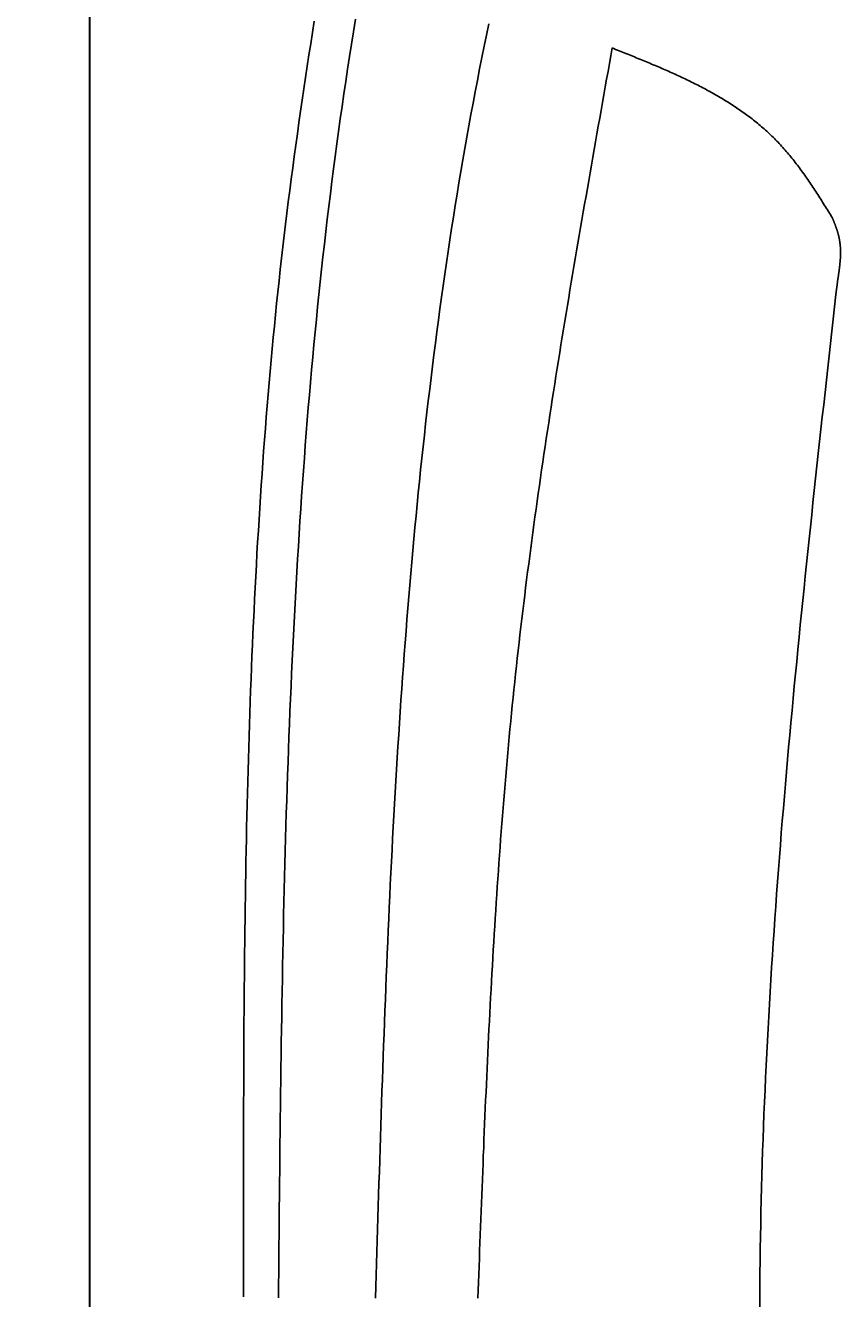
# Model space of a CAD drawing. Extents: x 715 to 7297, y 217 to 5760.
# Tile 17 of 89: x 1153 to 1391, y 4083 to 4454. Entities that reach past the tile are written whole.
import ezdxf

# ---------------------------------------------------------------- set-up
doc = ezdxf.new("R2010")
doc.units = 0
doc.layers.get('0').update_dxf_attribs({"linetype": 'CONTINUOUS'})
doc.layers.get('DEFPOINTS').update_dxf_attribs({"linetype": 'CONTINUOUS'})
doc.layers.add('4', color=3, linetype='CONTINUOUS')
doc.layers.add('CAR', color=1, linetype='CONTINUOUS')
doc.styles.get("Standard").update_dxf_attribs({"font": 'ISOCP.SHX'})
doc.dimstyles.get("Standard").update_dxf_attribs({"dimtxt": 2.5, "dimasz": 2.5, "dimexe": 1.25, "dimexo": 0.625, "dimtad": 1, "dimcen": 2.5, "dimazin": 3, "dimtfac": 1, "dimtmove": 0, "dimatfit": 3})

# ---------------------------------------------------------------- blocks, each defined once
blk = doc.blocks.new('PUNKT')
at = {"layer": '4', "color": 0, "linetype": 'BYBLOCK'}
blk.add_line((-0.5, 0), (-1, 0), dxfattribs=at)
at = {"layer": '4', "color": 0, "linetype": 'BYBLOCK', "const_width": 0.5}
blk.add_lwpolyline([(-0.25, 0, 1), (0.25, 0, 1)], format="xyb", close=True, dxfattribs=at)
blk = doc.blocks.new('*U18')
at = {"layer": '4', "color": 2}
blk.add_text('500', height=70, rotation=90, dxfattribs=at).set_placement((785.85, 2663.74))
blk = doc.blocks.new('*D4')
at = {"layer": '4'}
for p, q in [((1352.77, 5237.27), (775.85, 5237.27)), ((815.85, 277.27), (815.85, 5197.27)), ((1352.77, 237.27), (775.85, 237.27))]:
    blk.add_line(p, q, dxfattribs=at)
at = {"layer": 'DEFPOINTS', "color": 0}
for p in [(815.85, 5237.27), (1372.77, 5237.27), (1372.77, 237.27)]:
    blk.add_point(p, dxfattribs=at)
blk.add_blockref('*U18', (0, 0))
at = {"layer": '4', "xscale": 40, "yscale": 40, "zscale": 40}
for p, rotation in [((815.85, 5237.27), 90), ((815.85, 237.27), 270)]:
    blk.add_blockref('PUNKT', p, dxfattribs=dict(at, rotation=rotation))

msp = doc.modelspace()

# ---------------------------------------------------------------- linework, layer by layer
for p, q in [((1171.626, 5090.337), (1171.717, 437.271)), ((1171.672, 2787.271), (1171.717, 5087.271)), ((1171.717, 332.271), (1171.578, 5084.271))]:
    msp.add_line(p, q)
at = {"layer": 'CAR'}
for points in [[(1237.13, 4455.42, 0), (1236.6, 4452.14, 0), (1236.08, 4448.85, 0), (1235.57, 4445.57, 0), (1235.07, 4442.29, 0), (1234.57, 4439, 0), (1234.08, 4435.71, 0), (1233.59, 4432.43, 0), (1233.11, 4429.14, 0), (1232.64, 4425.85, 0), (1232.18, 4422.56, 0), (1231.72, 4419.27, 0), (1231.27, 4415.98, 0), (1230.83, 4412.69, 0), (1230.4, 4409.4, 0), (1229.97, 4406.1, 0), (1229.55, 4402.81, 0), (1229.14, 4399.51, 0), (1228.74, 4396.22, 0), (1228.34, 4392.92, 0), (1227.96, 4389.62, 0), (1227.58, 4386.33, 0), (1227.21, 4383.03, 0), (1226.85, 4379.73, 0), (1226.5, 4376.43, 0), (1226.15, 4373.12, 0), (1225.82, 4369.82, 0), (1225.49, 4366.52, 0), (1225.17, 4363.21, 0), (1224.85, 4359.91, 0), (1224.55, 4356.6, 0), (1224.25, 4353.29, 0), (1223.96, 4349.99, 0), (1223.67, 4346.68, 0), (1223.4, 4343.37, 0), (1223.13, 4340.06, 0), (1222.87, 4336.75, 0), (1222.61, 4333.44, 0), (1222.36, 4330.13, 0), (1222.12, 4326.81, 0), (1221.89, 4323.5, 0), (1221.66, 4320.18, 0), (1221.43, 4316.87, 0), (1221.22, 4313.55, 0), (1221.01, 4310.24, 0), (1220.81, 4306.92, 0), (1220.61, 4303.6, 0), (1220.42, 4300.29, 0), (1220.23, 4296.97, 0), (1220.05, 4293.65, 0), (1219.88, 4290.33, 0), (1219.71, 4287.01, 0), (1219.55, 4283.68, 0), (1219.39, 4280.36, 0), (1219.24, 4277.04, 0), (1219.09, 4273.72, 0), (1218.95, 4270.39, 0), (1218.82, 4267.07, 0), (1218.69, 4263.75, 0), (1218.56, 4260.42, 0), (1218.44, 4257.09, 0), (1218.32, 4253.77, 0), (1218.21, 4250.44, 0), (1218.1, 4247.11, 0), (1218, 4243.79, 0), (1217.9, 4240.46, 0), (1217.81, 4237.13, 0), (1217.72, 4233.8, 0), (1217.63, 4230.47, 0), (1217.55, 4227.14, 0), (1217.47, 4223.81, 0), (1217.4, 4220.48, 0), (1217.33, 4217.15, 0), (1217.26, 4213.82, 0), (1217.2, 4210.49, 0), (1217.14, 4207.16, 0), (1217.08, 4203.82, 0), (1217.03, 4200.49, 0), (1216.98, 4197.16, 0), (1216.93, 4193.82, 0), (1216.89, 4190.49, 0), (1216.84, 4187.16, 0), (1216.81, 4183.82, 0), (1216.77, 4180.49, 0), (1216.74, 4177.15, 0), (1216.71, 4173.82, 0), (1216.68, 4170.48, 0), (1216.66, 4167.14, 0), (1216.63, 4163.81, 0), (1216.61, 4160.47, 0), (1216.59, 4157.14, 0), (1216.58, 4153.8, 0), (1216.56, 4150.46, 0), (1216.55, 4147.12, 0), (1216.54, 4143.79, 0), (1216.53, 4140.45, 0), (1216.52, 4137.11, 0), (1216.51, 4133.77, 0), (1216.51, 4130.44, 0), (1216.5, 4127.1, 0), (1216.5, 4123.76, 0), (1216.5, 4120.42, 0), (1216.5, 4117.08, 0), (1216.5, 4113.74, 0), (1216.5, 4110.41, 0), (1216.5, 4107.07, 0), (1216.5, 4103.73, 0), (1216.51, 4100.39, 0), (1216.51, 4097.05, 0), (1216.51, 4093.71, 0), (1216.52, 4090.37, 0), (1216.52, 4087.03, 0), (1216.53, 4083.7, 0)], [(1226.68, 4083.47, 0), (1226.71, 4087.19, 0), (1226.75, 4090.91, 0), (1226.78, 4094.63, 0), (1226.82, 4098.35, 0), (1226.85, 4102.07, 0), (1226.89, 4105.79, 0), (1226.92, 4109.51, 0), (1226.96, 4113.23, 0), (1227, 4116.95, 0), (1227.04, 4120.67, 0), (1227.08, 4124.39, 0), (1227.12, 4128.11, 0), (1227.16, 4131.83, 0), (1227.2, 4135.55, 0), (1227.25, 4139.26, 0), (1227.29, 4142.98, 0), (1227.34, 4146.7, 0), (1227.39, 4150.42, 0), (1227.45, 4154.13, 0), (1227.5, 4157.85, 0), (1227.56, 4161.57, 0), (1227.62, 4165.28, 0), (1227.68, 4169, 0), (1227.74, 4172.71, 0), (1227.81, 4176.43, 0), (1227.88, 4180.14, 0), (1227.95, 4183.86, 0), (1228.03, 4187.57, 0), (1228.11, 4191.28, 0), (1228.19, 4194.99, 0), (1228.27, 4198.7, 0), (1228.36, 4202.41, 0), (1228.46, 4206.13, 0), (1228.55, 4209.83, 0), (1228.65, 4213.54, 0), (1228.76, 4217.25, 0), (1228.86, 4220.96, 0), (1228.97, 4224.67, 0), (1229.09, 4228.37, 0), (1229.21, 4232.08, 0), (1229.34, 4235.78, 0), (1229.46, 4239.49, 0), (1229.6, 4243.19, 0), (1229.74, 4246.89, 0), (1229.88, 4250.59, 0), (1230.03, 4254.29, 0), (1230.18, 4257.99, 0), (1230.34, 4261.69, 0), (1230.51, 4265.39, 0), (1230.68, 4269.09, 0), (1230.85, 4272.78, 0), (1231.03, 4276.48, 0), (1231.22, 4280.17, 0), (1231.41, 4283.87, 0), (1231.61, 4287.56, 0), (1231.82, 4291.25, 0), (1232.03, 4294.94, 0), (1232.24, 4298.63, 0), (1232.47, 4302.32, 0), (1232.7, 4306, 0), (1232.93, 4309.69, 0), (1233.18, 4313.37, 0), (1233.43, 4317.06, 0), (1233.69, 4320.74, 0), (1233.95, 4324.42, 0), (1234.22, 4328.1, 0), (1234.5, 4331.78, 0), (1234.79, 4335.46, 0), (1235.08, 4339.13, 0), (1235.38, 4342.81, 0), (1235.69, 4346.48, 0), (1236.01, 4350.15, 0), (1236.34, 4353.82, 0), (1236.67, 4357.49, 0), (1237.01, 4361.16, 0), (1237.36, 4364.83, 0), (1237.72, 4368.49, 0), (1238.09, 4372.15, 0), (1238.46, 4375.82, 0), (1238.85, 4379.48, 0), (1239.24, 4383.14, 0), (1239.64, 4386.79, 0), (1240.06, 4390.45, 0), (1240.48, 4394.1, 0), (1240.91, 4397.76, 0), (1241.35, 4401.41, 0), (1241.8, 4405.06, 0), (1242.25, 4408.71, 0), (1242.72, 4412.35, 0), (1243.2, 4416, 0), (1243.69, 4419.64, 0), (1244.19, 4423.28, 0), (1244.7, 4426.92, 0), (1245.22, 4430.56, 0), (1245.75, 4434.19, 0), (1246.29, 4437.83, 0), (1246.84, 4441.46, 0), (1247.4, 4445.09, 0), (1247.97, 4448.72, 0), (1248.55, 4452.35, 0), (1249.15, 4455.97, 0)], [(1287.98, 4454.67, 0), (1287.29, 4451.38, 0), (1286.61, 4448.08, 0), (1285.95, 4444.78, 0), (1285.29, 4441.48, 0), (1284.65, 4438.17, 0), (1284.01, 4434.86, 0), (1283.39, 4431.55, 0), (1282.77, 4428.24, 0), (1282.17, 4424.93, 0), (1281.57, 4421.61, 0), (1280.99, 4418.29, 0), (1280.41, 4414.97, 0), (1279.85, 4411.64, 0), (1279.29, 4408.32, 0), (1278.74, 4404.99, 0), (1278.2, 4401.66, 0), (1277.67, 4398.33, 0), (1277.15, 4395, 0), (1276.64, 4391.66, 0), (1276.14, 4388.32, 0), (1275.64, 4384.99, 0), (1275.16, 4381.65, 0), (1274.68, 4378.3, 0), (1274.21, 4374.96, 0), (1273.75, 4371.62, 0), (1273.3, 4368.27, 0), (1272.85, 4364.93, 0), (1272.42, 4361.58, 0), (1271.99, 4358.23, 0), (1271.57, 4354.88, 0), (1271.16, 4351.53, 0), (1270.75, 4348.18, 0), (1270.35, 4344.82, 0), (1269.96, 4341.47, 0), (1269.58, 4338.11, 0), (1269.21, 4334.76, 0), (1268.84, 4331.4, 0), (1268.48, 4328.05, 0), (1268.12, 4324.69, 0), (1267.78, 4321.33, 0), (1267.44, 4317.98, 0), (1267.1, 4314.62, 0), (1266.78, 4311.26, 0), (1266.46, 4307.9, 0), (1266.14, 4304.54, 0), (1265.84, 4301.18, 0), (1265.54, 4297.83, 0), (1265.24, 4294.47, 0), (1264.95, 4291.11, 0), (1264.67, 4287.75, 0), (1264.39, 4284.39, 0), (1264.12, 4281.04, 0), (1263.86, 4277.68, 0), (1263.6, 4274.32, 0), (1263.35, 4270.96, 0), (1263.1, 4267.61, 0), (1262.86, 4264.25, 0), (1262.62, 4260.9, 0), (1262.38, 4257.54, 0), (1262.16, 4254.19, 0), (1261.93, 4250.83, 0), (1261.72, 4247.48, 0), (1261.5, 4244.12, 0), (1261.3, 4240.77, 0), (1261.09, 4237.42, 0), (1260.89, 4234.06, 0), (1260.7, 4230.71, 0), (1260.51, 4227.36, 0), (1260.32, 4224.01, 0), (1260.14, 4220.65, 0), (1259.96, 4217.3, 0), (1259.79, 4213.95, 0), (1259.62, 4210.6, 0), (1259.45, 4207.25, 0), (1259.28, 4203.9, 0), (1259.13, 4200.54, 0), (1258.97, 4197.19, 0), (1258.82, 4193.84, 0), (1258.67, 4190.49, 0), (1258.52, 4187.14, 0), (1258.37, 4183.79, 0), (1258.23, 4180.44, 0), (1258.1, 4177.09, 0), (1257.96, 4173.74, 0), (1257.83, 4170.4, 0), (1257.7, 4167.05, 0), (1257.57, 4163.7, 0), (1257.44, 4160.35, 0), (1257.32, 4157, 0), (1257.2, 4153.65, 0), (1257.08, 4150.3, 0), (1256.96, 4146.96, 0), (1256.85, 4143.61, 0), (1256.73, 4140.26, 0), (1256.62, 4136.91, 0), (1256.51, 4133.56, 0), (1256.4, 4130.22, 0), (1256.3, 4126.87, 0), (1256.19, 4123.52, 0), (1256.08, 4120.17, 0), (1255.98, 4116.83, 0), (1255.88, 4113.48, 0), (1255.78, 4110.13, 0), (1255.67, 4106.78, 0), (1255.57, 4103.44, 0), (1255.47, 4100.09, 0), (1255.37, 4096.74, 0), (1255.27, 4093.39, 0), (1255.18, 4090.05, 0), (1255.08, 4086.7, 0), (1254.98, 4083.35, 0)], [(1323.95, 4447.6, 0), (1323.55, 4445.32, 0), (1323.14, 4443.05, 0), (1322.74, 4440.77, 0), (1322.33, 4438.5, 0), (1321.93, 4436.23, 0), (1321.52, 4433.95, 0), (1321.12, 4431.68, 0), (1320.72, 4429.4, 0), (1320.31, 4427.13, 0), (1319.91, 4424.85, 0), (1319.51, 4422.58, 0), (1319.11, 4420.3, 0), (1318.71, 4418.03, 0), (1318.31, 4415.76, 0), (1317.91, 4413.48, 0), (1317.51, 4411.21, 0), (1317.11, 4408.93, 0), (1316.71, 4406.66, 0), (1316.32, 4404.38, 0), (1315.92, 4402.11, 0), (1315.53, 4399.83, 0), (1315.13, 4397.56, 0), (1314.74, 4395.28, 0), (1314.35, 4393, 0), (1313.96, 4390.73, 0), (1313.57, 4388.45, 0), (1313.19, 4386.18, 0), (1312.8, 4383.9, 0), (1312.42, 4381.62, 0), (1312.03, 4379.35, 0), (1311.65, 4377.07, 0), (1311.27, 4374.79, 0), (1310.89, 4372.52, 0), (1310.51, 4370.24, 0), (1310.14, 4367.96, 0), (1309.77, 4365.69, 0), (1309.39, 4363.41, 0), (1309.02, 4361.13, 0), (1308.66, 4358.85, 0), (1308.29, 4356.57, 0), (1307.93, 4354.3, 0), (1307.56, 4352.02, 0), (1307.2, 4349.74, 0), (1306.85, 4347.46, 0), (1306.49, 4345.18, 0), (1306.14, 4342.9, 0), (1305.78, 4340.62, 0), (1305.44, 4338.34, 0), (1305.09, 4336.06, 0), (1304.75, 4333.78, 0), (1304.4, 4331.5, 0), (1304.06, 4329.22, 0), (1303.73, 4326.94, 0), (1303.39, 4324.65, 0), (1303.06, 4322.37, 0), (1302.73, 4320.09, 0), (1302.41, 4317.81, 0), (1302.09, 4315.52, 0), (1301.76, 4313.24, 0), (1301.45, 4310.96, 0), (1301.13, 4308.67, 0), (1300.82, 4306.39, 0), (1300.51, 4304.1, 0), (1300.21, 4301.82, 0), (1299.91, 4299.53, 0), (1299.61, 4297.25, 0), (1299.31, 4294.96, 0), (1299.02, 4292.68, 0), (1298.73, 4290.39, 0), (1298.45, 4288.1, 0), (1298.16, 4285.82, 0), (1297.89, 4283.53, 0), (1297.61, 4281.24, 0), (1297.34, 4278.95, 0), (1297.07, 4276.66, 0), (1296.81, 4274.38, 0), (1296.55, 4272.09, 0), (1296.29, 4269.8, 0), (1296.04, 4267.51, 0), (1295.79, 4265.21, 0), (1295.55, 4262.92, 0), (1295.31, 4260.63, 0), (1295.07, 4258.34, 0), (1294.84, 4256.05, 0), (1294.61, 4253.75, 0), (1294.38, 4251.46, 0), (1294.16, 4249.17, 0), (1293.95, 4246.87, 0), (1293.73, 4244.58, 0), (1293.52, 4242.28, 0), (1293.31, 4239.99, 0), (1293.11, 4237.69, 0), (1292.91, 4235.4, 0), (1292.72, 4233.1, 0), (1292.52, 4230.8, 0), (1292.33, 4228.51, 0), (1292.15, 4226.21, 0), (1291.96, 4223.91, 0), (1291.78, 4221.61, 0), (1291.61, 4219.32, 0), (1291.43, 4217.02, 0), (1291.26, 4214.72, 0), (1291.09, 4212.42, 0), (1290.93, 4210.12, 0), (1290.77, 4207.82, 0), (1290.61, 4205.52, 0), (1290.45, 4203.22, 0), (1290.3, 4200.92, 0), (1290.15, 4198.62, 0), (1290, 4196.31, 0), (1289.85, 4194.01, 0), (1289.71, 4191.71, 0), (1289.57, 4189.41, 0), (1289.43, 4187.11, 0), (1289.29, 4184.8, 0), (1289.16, 4182.5, 0), (1289.03, 4180.2, 0), (1288.9, 4177.89, 0), (1288.77, 4175.59, 0), (1288.64, 4173.29, 0), (1288.52, 4170.98, 0), (1288.4, 4168.68, 0), (1288.28, 4166.37, 0), (1288.16, 4164.07, 0), (1288.04, 4161.76, 0), (1287.93, 4159.46, 0), (1287.82, 4157.15, 0), (1287.71, 4154.85, 0), (1287.6, 4152.54, 0), (1287.49, 4150.24, 0), (1287.38, 4147.93, 0), (1287.28, 4145.62, 0), (1287.17, 4143.32, 0), (1287.07, 4141.01, 0), (1286.97, 4138.71, 0), (1286.87, 4136.4, 0), (1286.77, 4134.09, 0), (1286.68, 4131.79, 0), (1286.58, 4129.48, 0), (1286.49, 4127.17, 0), (1286.39, 4124.86, 0), (1286.3, 4122.56, 0), (1286.21, 4120.25, 0), (1286.11, 4117.94, 0), (1286.02, 4115.63, 0), (1285.93, 4113.33, 0), (1285.84, 4111.02, 0), (1285.76, 4108.71, 0), (1285.67, 4106.4, 0), (1285.58, 4104.1, 0), (1285.49, 4101.79, 0), (1285.41, 4099.48, 0), (1285.32, 4097.17, 0), (1285.23, 4094.86, 0), (1285.15, 4092.56, 0), (1285.06, 4090.25, 0), (1284.98, 4087.94, 0), (1284.89, 4085.63, 0), (1284.81, 4083.32, 0)], [(1323.95, 4447.6, 0), (1324.45, 4447.4, 0), (1324.95, 4447.19, 0), (1325.46, 4446.99, 0), (1325.96, 4446.79, 0), (1326.46, 4446.59, 0), (1326.96, 4446.39, 0), (1327.46, 4446.19, 0), (1327.97, 4445.99, 0), (1328.47, 4445.79, 0), (1328.97, 4445.59, 0), (1329.47, 4445.38, 0), (1329.97, 4445.18, 0), (1330.47, 4444.98, 0), (1330.97, 4444.77, 0), (1331.47, 4444.57, 0), (1331.97, 4444.37, 0), (1332.46, 4444.16, 0), (1332.96, 4443.96, 0), (1333.46, 4443.75, 0), (1333.96, 4443.55, 0), (1334.45, 4443.34, 0), (1334.95, 4443.13, 0), (1335.45, 4442.92, 0), (1335.94, 4442.71, 0), (1336.43, 4442.5, 0), (1336.93, 4442.29, 0), (1337.42, 4442.08, 0), (1337.91, 4441.87, 0), (1338.4, 4441.66, 0), (1338.9, 4441.45, 0), (1339.38, 4441.23, 0), (1339.87, 4441.02, 0), (1340.36, 4440.8, 0), (1340.85, 4440.58, 0), (1341.34, 4440.37, 0), (1341.82, 4440.15, 0), (1342.31, 4439.93, 0), (1342.79, 4439.7, 0), (1343.27, 4439.48, 0), (1343.75, 4439.26, 0), (1344.23, 4439.03, 0), (1344.71, 4438.81, 0), (1345.19, 4438.58, 0), (1345.67, 4438.35, 0), (1346.15, 4438.12, 0), (1346.62, 4437.89, 0), (1347.09, 4437.66, 0), (1347.57, 4437.43, 0), (1348.04, 4437.19, 0), (1348.51, 4436.95, 0), (1348.98, 4436.72, 0), (1349.44, 4436.48, 0), (1349.91, 4436.24, 0), (1350.37, 4435.99, 0), (1350.84, 4435.75, 0), (1351.3, 4435.5, 0), (1351.76, 4435.25, 0), (1352.22, 4435.01, 0), (1352.67, 4434.75, 0), (1353.13, 4434.5, 0), (1353.58, 4434.25, 0), (1354.03, 4433.99, 0), (1354.49, 4433.73, 0), (1354.93, 4433.47, 0), (1355.38, 4433.21, 0), (1355.83, 4432.95, 0), (1356.27, 4432.68, 0), (1356.71, 4432.41, 0), (1357.15, 4432.14, 0), (1357.59, 4431.87, 0), (1358.03, 4431.6, 0), (1358.46, 4431.32, 0), (1358.9, 4431.05, 0), (1359.33, 4430.77, 0), (1359.76, 4430.48, 0), (1360.18, 4430.2, 0), (1360.61, 4429.91, 0), (1361.03, 4429.62, 0), (1361.45, 4429.33, 0), (1361.87, 4429.04, 0), (1362.29, 4428.74, 0), (1362.7, 4428.44, 0), (1363.12, 4428.14, 0), (1363.53, 4427.84, 0), (1363.93, 4427.53, 0), (1364.34, 4427.23, 0), (1364.74, 4426.92, 0), (1365.15, 4426.6, 0), (1365.54, 4426.29, 0), (1365.94, 4425.97, 0), (1366.34, 4425.65, 0), (1366.73, 4425.32, 0), (1367.12, 4425, 0), (1367.5, 4424.67, 0), (1367.89, 4424.34, 0), (1368.27, 4424, 0), (1368.65, 4423.66, 0), (1369.03, 4423.32, 0), (1369.4, 4422.98, 0), (1369.77, 4422.63, 0), (1370.14, 4422.28, 0), (1370.51, 4421.93, 0), (1370.87, 4421.58, 0), (1371.23, 4421.22, 0), (1371.59, 4420.86, 0), (1371.95, 4420.49, 0), (1372.3, 4420.13, 0), (1372.65, 4419.75, 0), (1373, 4419.38, 0), (1373.34, 4419, 0), (1373.69, 4418.63, 0), (1374.02, 4418.24, 0), (1374.36, 4417.86, 0), (1374.7, 4417.47, 0), (1375.03, 4417.08, 0), (1375.36, 4416.69, 0), (1375.69, 4416.29, 0), (1376.01, 4415.89, 0), (1376.34, 4415.49, 0), (1376.66, 4415.09, 0), (1376.98, 4414.69, 0), (1377.29, 4414.28, 0), (1377.61, 4413.87, 0), (1377.92, 4413.46, 0), (1378.23, 4413.04, 0), (1378.54, 4412.63, 0), (1378.85, 4412.21, 0), (1379.16, 4411.79, 0), (1379.46, 4411.37, 0), (1379.76, 4410.95, 0), (1380.07, 4410.52, 0), (1380.37, 4410.09, 0), (1380.66, 4409.67, 0), (1380.96, 4409.24, 0), (1381.26, 4408.8, 0), (1381.55, 4408.37, 0), (1381.85, 4407.94, 0), (1382.14, 4407.5, 0), (1382.43, 4407.07, 0), (1382.72, 4406.63, 0), (1383.01, 4406.19, 0), (1383.3, 4405.75, 0), (1383.58, 4405.31, 0), (1383.87, 4404.87, 0), (1384.16, 4404.42, 0), (1384.44, 4403.98, 0), (1384.72, 4403.54, 0), (1385.01, 4403.09, 0), (1385.29, 4402.65, 0), (1385.57, 4402.2, 0), (1385.85, 4401.75, 0), (1386.14, 4401.31, 0), (1386.42, 4400.86, 0), (1386.7, 4400.41, 0), (1386.98, 4399.96, 0), (1387.26, 4399.51, 0), (1387.54, 4399.06, 0), (1387.82, 4398.62, 0), (1388.1, 4398.17, 0)], [(1388.1, 4398.17, 0), (1388.14, 4398.05, 0), (1388.19, 4397.94, 0), (1388.24, 4397.83, 0), (1388.28, 4397.71, 0), (1388.33, 4397.6, 0), (1388.37, 4397.49, 0), (1388.42, 4397.37, 0), (1388.46, 4397.26, 0), (1388.51, 4397.15, 0), (1388.55, 4397.03, 0), (1388.6, 4396.92, 0), (1388.64, 4396.81, 0), (1388.69, 4396.69, 0), (1388.73, 4396.58, 0), (1388.78, 4396.47, 0), (1388.82, 4396.35, 0), (1388.86, 4396.24, 0), (1388.91, 4396.13, 0), (1388.95, 4396.01, 0), (1388.99, 4395.9, 0), (1389.04, 4395.78, 0), (1389.08, 4395.67, 0), (1389.12, 4395.56, 0), (1389.16, 4395.44, 0), (1389.2, 4395.33, 0), (1389.24, 4395.22, 0), (1389.28, 4395.1, 0), (1389.32, 4394.99, 0), (1389.36, 4394.87, 0), (1389.4, 4394.76, 0), (1389.44, 4394.64, 0), (1389.48, 4394.53, 0), (1389.51, 4394.42, 0), (1389.55, 4394.3, 0), (1389.59, 4394.19, 0), (1389.62, 4394.07, 0), (1389.66, 4393.96, 0), (1389.69, 4393.84, 0), (1389.73, 4393.73, 0), (1389.76, 4393.61, 0), (1389.79, 4393.5, 0), (1389.82, 4393.38, 0), (1389.86, 4393.27, 0), (1389.89, 4393.15, 0), (1389.92, 4393.03, 0), (1389.94, 4392.92, 0), (1389.97, 4392.8, 0), (1390, 4392.69, 0), (1390.03, 4392.57, 0), (1390.05, 4392.46, 0), (1390.08, 4392.34, 0), (1390.1, 4392.22, 0), (1390.13, 4392.11, 0), (1390.15, 4391.99, 0), (1390.17, 4391.87, 0), (1390.19, 4391.76, 0), (1390.22, 4391.64, 0), (1390.24, 4391.52, 0), (1390.25, 4391.41, 0), (1390.27, 4391.29, 0), (1390.29, 4391.17, 0), (1390.31, 4391.05, 0), (1390.32, 4390.94, 0), (1390.34, 4390.82, 0), (1390.35, 4390.7, 0), (1390.37, 4390.58, 0), (1390.38, 4390.46, 0), (1390.39, 4390.35, 0), (1390.4, 4390.23, 0), (1390.42, 4390.11, 0), (1390.43, 4389.99, 0), (1390.44, 4389.87, 0), (1390.44, 4389.75, 0), (1390.45, 4389.64, 0), (1390.46, 4389.52, 0), (1390.47, 4389.4, 0), (1390.47, 4389.28, 0), (1390.48, 4389.16, 0), (1390.49, 4389.04, 0), (1390.49, 4388.92, 0), (1390.49, 4388.8, 0), (1390.5, 4388.68, 0), (1390.5, 4388.56, 0), (1390.5, 4388.44, 0), (1390.51, 4388.32, 0), (1390.51, 4388.21, 0), (1390.51, 4388.09, 0), (1390.51, 4387.97, 0), (1390.51, 4387.85, 0), (1390.51, 4387.73, 0), (1390.5, 4387.61, 0), (1390.5, 4387.49, 0), (1390.5, 4387.36, 0), (1390.5, 4387.24, 0), (1390.49, 4387.12, 0), (1390.49, 4387, 0), (1390.48, 4386.88, 0), (1390.48, 4386.76, 0), (1390.47, 4386.64, 0), (1390.47, 4386.52, 0), (1390.46, 4386.4, 0), (1390.45, 4386.28, 0), (1390.45, 4386.16, 0), (1390.44, 4386.04, 0), (1390.43, 4385.92, 0), (1390.42, 4385.8, 0), (1390.41, 4385.67, 0), (1390.4, 4385.55, 0), (1390.4, 4385.43, 0), (1390.39, 4385.31, 0), (1390.37, 4385.19, 0), (1390.36, 4385.07, 0), (1390.35, 4384.95, 0), (1390.34, 4384.82, 0), (1390.33, 4384.7, 0), (1390.32, 4384.58, 0), (1390.3, 4384.46, 0), (1390.29, 4384.34, 0), (1390.28, 4384.22, 0), (1390.27, 4384.09, 0), (1390.25, 4383.97, 0), (1390.24, 4383.85, 0), (1390.22, 4383.73, 0), (1390.21, 4383.61, 0), (1390.19, 4383.48, 0), (1390.18, 4383.36, 0), (1390.16, 4383.24, 0), (1390.15, 4383.12, 0), (1390.13, 4383, 0), (1390.12, 4382.87, 0), (1390.1, 4382.75, 0), (1390.08, 4382.63, 0), (1390.07, 4382.51, 0), (1390.05, 4382.38, 0), (1390.03, 4382.26, 0), (1390.01, 4382.14, 0), (1390, 4382.02, 0), (1389.98, 4381.89, 0), (1389.96, 4381.77, 0), (1389.94, 4381.65, 0), (1389.93, 4381.53, 0), (1389.91, 4381.4, 0), (1389.89, 4381.28, 0), (1389.87, 4381.16, 0), (1389.85, 4381.04, 0), (1389.83, 4380.91, 0), (1389.81, 4380.79, 0), (1389.8, 4380.67, 0), (1389.78, 4380.55, 0), (1389.76, 4380.42, 0), (1389.74, 4380.3, 0), (1389.72, 4380.18, 0), (1389.7, 4380.06, 0), (1389.68, 4379.93, 0), (1389.66, 4379.81, 0), (1389.64, 4379.69, 0), (1389.62, 4379.57, 0), (1389.6, 4379.44, 0), (1389.58, 4379.32, 0)], [(1366.96, 4079.94, 0), (1366.97, 4083.5, 0), (1366.99, 4087.06, 0), (1367.02, 4090.62, 0), (1367.06, 4094.18, 0), (1367.11, 4097.74, 0), (1367.16, 4101.3, 0), (1367.23, 4104.87, 0), (1367.3, 4108.43, 0), (1367.39, 4111.99, 0), (1367.48, 4115.55, 0), (1367.58, 4119.11, 0), (1367.68, 4122.68, 0), (1367.8, 4126.24, 0), (1367.92, 4129.8, 0), (1368.05, 4133.36, 0), (1368.19, 4136.93, 0), (1368.34, 4140.49, 0), (1368.49, 4144.05, 0), (1368.65, 4147.62, 0), (1368.82, 4151.18, 0), (1369, 4154.74, 0), (1369.18, 4158.3, 0), (1369.37, 4161.87, 0), (1369.57, 4165.43, 0), (1369.77, 4168.99, 0), (1369.98, 4172.56, 0), (1370.19, 4176.12, 0), (1370.42, 4179.69, 0), (1370.65, 4183.25, 0), (1370.88, 4186.81, 0), (1371.12, 4190.38, 0), (1371.37, 4193.94, 0), (1371.62, 4197.5, 0), (1371.88, 4201.07, 0), (1372.14, 4204.63, 0), (1372.41, 4208.2, 0), (1372.69, 4211.76, 0), (1372.97, 4215.32, 0), (1373.25, 4218.89, 0), (1373.54, 4222.45, 0), (1373.84, 4226.02, 0), (1374.14, 4229.58, 0), (1374.44, 4233.15, 0), (1374.75, 4236.71, 0), (1375.06, 4240.28, 0), (1375.38, 4243.84, 0), (1375.7, 4247.4, 0), (1376.03, 4250.97, 0), (1376.36, 4254.53, 0), (1376.69, 4258.1, 0), (1377.03, 4261.66, 0), (1377.37, 4265.23, 0), (1377.72, 4268.79, 0), (1378.07, 4272.36, 0), (1378.42, 4275.92, 0), (1378.78, 4279.49, 0), (1379.13, 4283.05, 0), (1379.5, 4286.62, 0), (1379.86, 4290.18, 0), (1380.23, 4293.75, 0), (1380.6, 4297.31, 0), (1380.97, 4300.88, 0), (1381.34, 4304.45, 0), (1381.72, 4308.01, 0), (1382.1, 4311.58, 0), (1382.48, 4315.14, 0), (1382.86, 4318.71, 0), (1383.25, 4322.27, 0), (1383.64, 4325.84, 0), (1384.03, 4329.4, 0), (1384.42, 4332.97, 0), (1384.81, 4336.53, 0), (1385.2, 4340.1, 0), (1385.6, 4343.66, 0), (1385.99, 4347.23, 0), (1386.39, 4350.8, 0), (1386.79, 4354.36, 0), (1387.18, 4357.93, 0), (1387.58, 4361.49, 0), (1387.98, 4365.06, 0), (1388.38, 4368.62, 0), (1388.78, 4372.19, 0), (1389.18, 4375.75, 0), (1389.58, 4379.32, 0)]]:
    msp.add_polyline3d(points, dxfattribs=at)

# ---------------------------------------------------------------- dimensions: what is measured, and where the dimension line sits
at = {"layer": '4'}
dim = msp.add_linear_dim(base=(815.852, 5237.271), p1=(1372.775, 237.271), p2=(1372.775, 5237.271), angle=90, dimstyle='Standard', dxfattribs=at)
dim.commit()
dim.dimension.update_dxf_attribs({"geometry": '*D4', "text_midpoint": (750.852, 2737.271)})

doc.saveas('drawing.dxf')
